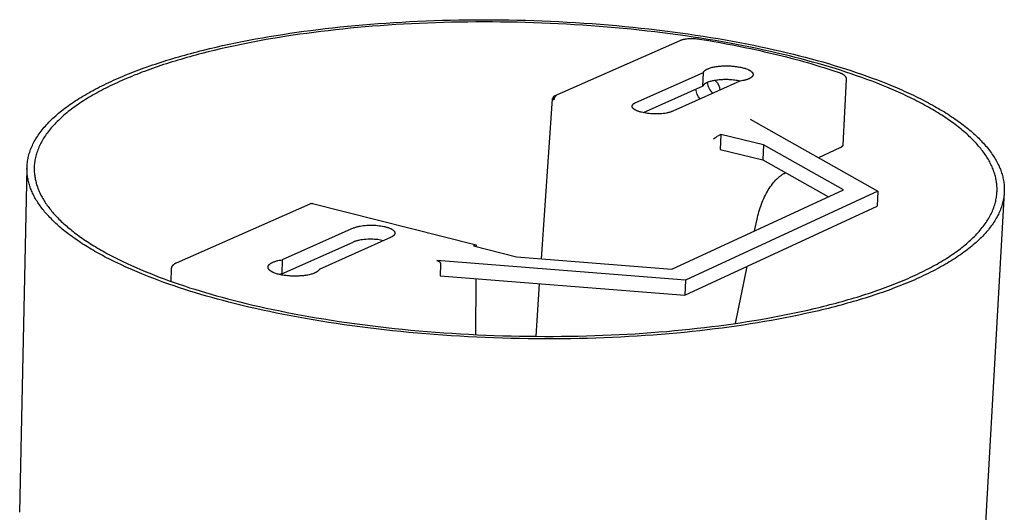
# Model space of a CAD drawing. Extents: x 1372 to 3774, y 1584 to 3487.
# Tile 28 of 28: x 3307 to 3446, y 3376 to 3445. Entities that reach past the tile are written whole.
import ezdxf

# ---------------------------------------------------------------- set-up
doc = ezdxf.new("R2010")
doc.units = 0
doc.layers.add('MAKE2D$VISIBLE$CURVAS', color=7, linetype='CONTINUOUS')

msp = doc.modelspace()

# ---------------------------------------------------------------- linework, layer by layer
at = {"layer": 'MAKE2D$VISIBLE$CURVAS', "color": 8}
for p, q in [((3382.22, 3434.56), (3399.97, 3442.39)), ((3393.74, 3433.64), (3403.28, 3437.88)), ((3403.19, 3435.94), (3403.28, 3437.88)), ((3410.3, 3437.51), (3410.3, 3437.51)), ((3408.45, 3436.64), (3398.93, 3432.38)), ((3423.48, 3436.85), (3423.01, 3427.63)), ((3403.19, 3435.94), (3394.76, 3432.18)), ((3380.36, 3411.54), (3381.91, 3434.12)), ((3381.92, 3434.09), (3381.91, 3434.12)), ((3382, 3434.19), (3381.99, 3434.03)), ((3382, 3434.19), (3382.2, 3434.28)), ((3409.87, 3431.26), (3427.96, 3421.09)), ((3405.74, 3429.11), (3405.45, 3428.98)), ((3405.74, 3429.11), (3405.64, 3427)), ((3411.77, 3427.64), (3405.74, 3429.11)), ((3405.45, 3428.98), (3405.44, 3428.97)), ((3405.64, 3427), (3411.66, 3425.52)), ((3411.77, 3427.64), (3411.66, 3425.52)), ((3423.08, 3421.26), (3411.77, 3427.64)), ((3422.58, 3427.2), (3419.55, 3425.82)), ((3411.66, 3425.52), (3420.95, 3420.28)), ((3414.9, 3423.7), (3414.87, 3423.68)), ((3398.79, 3410.09), (3423.08, 3421.26)), ((3427.96, 3421.09), (3400.74, 3408.53)), ((3427.96, 3421.09), (3427.85, 3418.96)), ((3328.74, 3410.98), (3347.63, 3419.31)), ((3347.96, 3419.34), (3371.13, 3413.51)), ((3400.64, 3406.38), (3427.85, 3418.96)), ((3410.52, 3415.48), (3410.86, 3417.12)), ((3353.81, 3415.9), (3343.7, 3411.4)), ((3343.64, 3409.4), (3353.75, 3413.91)), ((3348.95, 3410.07), (3359.05, 3414.58)), ((3371.04, 3413.48), (3370.74, 3413.35)), ((3370.74, 3413.35), (3376.83, 3411.82)), ((3371.05, 3413.49), (3371.04, 3413.48)), ((3371.05, 3413.49), (3371.13, 3413.51)), ((3371.13, 3413.51), (3371.13, 3413.5)), ((3371.13, 3413.5), (3371.13, 3413.25)), ((3343.7, 3411.4), (3343.64, 3409.4)), ((3400.74, 3408.53), (3365.55, 3411.31)), ((3376.83, 3411.82), (3398.79, 3410.09)), ((3327.98, 3408.35), (3328.03, 3410.11)), ((3366.1, 3410.76), (3366.04, 3409.11)), ((3407.81, 3402.41), (3409.48, 3410.46)), ((3343.64, 3409.4), (3343.26, 3409.34)), ((3366.04, 3409.11), (3400.64, 3406.38)), ((3371.09, 3408.71), (3371.03, 3400.83)), ((3400.74, 3408.53), (3400.64, 3406.38)), ((3379.6, 3400.59), (3380.11, 3408))]:
    msp.add_line(p, q, dxfattribs=at)
at = {"layer": 'MAKE2D$VISIBLE$CURVAS', "color": 250}
for p, q in [((3306.56, 3375.73), (3307.6, 3424.4)), ((3445.83, 3420.89), (3443.05, 3372.04))]:
    msp.add_line(p, q, dxfattribs=at)
for points in [[(3307.6, 3424.4), (3307.6, 3424.58), (3307.61, 3424.76), (3307.63, 3424.95), (3307.65, 3425.13), (3307.67, 3425.32), (3307.7, 3425.5), (3307.74, 3425.69), (3307.78, 3425.87), (3307.82, 3426.06), (3307.87, 3426.24), (3307.92, 3426.43), (3307.98, 3426.61), (3308.05, 3426.8), (3308.11, 3426.98), (3308.19, 3427.17), (3308.27, 3427.35), (3308.35, 3427.54), (3308.44, 3427.73), (3308.53, 3427.91), (3308.63, 3428.1), (3308.73, 3428.28), (3308.84, 3428.47), (3308.95, 3428.65), (3309.07, 3428.84), (3309.19, 3429.02), (3309.32, 3429.2), (3309.46, 3429.39), (3309.59, 3429.57), (3309.74, 3429.75), (3309.89, 3429.94), (3310.04, 3430.12), (3310.2, 3430.3), (3310.36, 3430.48), (3310.53, 3430.67), (3310.7, 3430.85), (3310.88, 3431.03), (3311.07, 3431.21), (3311.25, 3431.39), (3311.45, 3431.57), (3311.65, 3431.75), (3311.85, 3431.92), (3312.06, 3432.1), (3312.27, 3432.28), (3312.49, 3432.45), (3312.71, 3432.63), (3312.94, 3432.81), (3313.18, 3432.98), (3313.41, 3433.15), (3313.66, 3433.33), (3313.9, 3433.5), (3314.16, 3433.67), (3314.41, 3433.84), (3314.68, 3434.01), (3314.94, 3434.18), (3315.22, 3434.35), (3315.49, 3434.52), (3315.77, 3434.68), (3316.06, 3434.85), (3316.35, 3435.01), (3316.64, 3435.18), (3316.94, 3435.34), (3317.25, 3435.5), (3317.55, 3435.66), (3317.87, 3435.82), (3318.18, 3435.98), (3318.5, 3436.14), (3318.83, 3436.3), (3319.16, 3436.45), (3319.49, 3436.61), (3319.83, 3436.76), (3320.17, 3436.91), (3320.52, 3437.07), (3320.87, 3437.22), (3321.22, 3437.36), (3321.58, 3437.51), (3321.94, 3437.66), (3322.31, 3437.81), (3322.68, 3437.95), (3323.05, 3438.09), (3323.43, 3438.23), (3323.81, 3438.37), (3324.19, 3438.51), (3324.58, 3438.65), (3324.97, 3438.79), (3325.37, 3438.92), (3325.77, 3439.06), (3326.17, 3439.19), (3326.57, 3439.32), (3326.98, 3439.45), (3327.39, 3439.58), (3327.8, 3439.71), (3328.22, 3439.83), (3328.64, 3439.96), (3329.07, 3440.08), (3329.49, 3440.2), (3329.92, 3440.32), (3330.35, 3440.44), (3330.79, 3440.56), (3331.22, 3440.68), (3331.66, 3440.79), (3332.1, 3440.9), (3332.55, 3441.02), (3333.44, 3441.24), (3334.35, 3441.45), (3335.26, 3441.66), (3336.19, 3441.86), (3337.11, 3442.05), (3338.05, 3442.24), (3338.99, 3442.43), (3339.94, 3442.6), (3340.9, 3442.77), (3341.86, 3442.94), (3342.82, 3443.1), (3343.79, 3443.25), (3344.77, 3443.4), (3345.75, 3443.54), (3346.74, 3443.68), (3347.75, 3443.81), (3348.76, 3443.94), (3349.79, 3444.06), (3350.83, 3444.18), (3351.88, 3444.3), (3352.94, 3444.4), (3354.01, 3444.5), (3355.09, 3444.6), (3356.18, 3444.69), (3357.28, 3444.77), (3358.39, 3444.85), (3359.5, 3444.93), (3360.63, 3444.99), (3361.76, 3445.05), (3362.9, 3445.11), (3364.04, 3445.16), (3365.19, 3445.2), (3366.34, 3445.23), (3367.51, 3445.26), (3368.67, 3445.29), (3369.84, 3445.3), (3371.01, 3445.31), (3372.19, 3445.32), (3373.37, 3445.31), (3374.55, 3445.3), (3375.73, 3445.29), (3376.91, 3445.26), (3378.1, 3445.24), (3379.28, 3445.2), (3380.46, 3445.16), (3381.64, 3445.11), (3382.83, 3445.05), (3384, 3444.99), (3385.18, 3444.92), (3386.35, 3444.84), (3387.52, 3444.76), (3388.69, 3444.67), (3389.85, 3444.58), (3391, 3444.48), (3392.15, 3444.37), (3393.3, 3444.26), (3394.43, 3444.14), (3395.56, 3444.02), (3396.69, 3443.89), (3397.8, 3443.75), (3398.91, 3443.61), (3400.01, 3443.46), (3401.1, 3443.31), (3402.17, 3443.15), (3403.24, 3442.98), (3404.3, 3442.81), (3405.35, 3442.64), (3406.39, 3442.46), (3407.41, 3442.28), (3408.43, 3442.09), (3409.43, 3441.89), (3410.42, 3441.7), (3411.39, 3441.5), (3412.36, 3441.29), (3413.31, 3441.08), (3414.25, 3440.87), (3415.17, 3440.65)], [(3414.61, 3440.4), (3413.7, 3440.61), (3412.78, 3440.82), (3411.84, 3441.03), (3410.89, 3441.23), (3409.93, 3441.43), (3408.95, 3441.63), (3407.97, 3441.82), (3406.97, 3442), (3405.96, 3442.19), (3404.94, 3442.36), (3403.9, 3442.53), (3402.86, 3442.7), (3401.81, 3442.86), (3400.74, 3443.02), (3399.67, 3443.17), (3398.59, 3443.31), (3397.5, 3443.46), (3396.4, 3443.59), (3395.3, 3443.72), (3394.18, 3443.84), (3393.06, 3443.96), (3391.93, 3444.07), (3390.8, 3444.18), (3389.66, 3444.28), (3388.52, 3444.37), (3387.37, 3444.46), (3386.22, 3444.54), (3385.06, 3444.61), (3383.91, 3444.68), (3382.74, 3444.74), (3381.58, 3444.79), (3380.42, 3444.84), (3379.25, 3444.89), (3378.08, 3444.92), (3376.92, 3444.95), (3375.75, 3444.97), (3374.59, 3444.99), (3373.42, 3445), (3372.26, 3445), (3371.1, 3445), (3369.95, 3444.99), (3368.8, 3444.97), (3367.65, 3444.95), (3366.5, 3444.92), (3365.37, 3444.89), (3364.23, 3444.84), (3363.11, 3444.8), (3361.98, 3444.74), (3360.87, 3444.68), (3359.76, 3444.62), (3358.66, 3444.55), (3357.57, 3444.47), (3356.49, 3444.39), (3355.42, 3444.3), (3354.35, 3444.2), (3353.3, 3444.1), (3352.25, 3444), (3351.22, 3443.89), (3350.19, 3443.77), (3349.18, 3443.65), (3348.18, 3443.52), (3347.19, 3443.39), (3346.21, 3443.26), (3345.24, 3443.12), (3344.28, 3442.97), (3343.33, 3442.82), (3342.38, 3442.66), (3341.43, 3442.5), (3340.49, 3442.33), (3339.55, 3442.15), (3338.62, 3441.97), (3337.7, 3441.79), (3336.79, 3441.59), (3335.88, 3441.4), (3334.98, 3441.19), (3334.08, 3440.98), (3333.2, 3440.77), (3332.33, 3440.54), (3331.9, 3440.43), (3331.47, 3440.32), (3331.04, 3440.2), (3330.61, 3440.08), (3330.19, 3439.97), (3329.77, 3439.85), (3329.35, 3439.72), (3328.94, 3439.6), (3328.53, 3439.48), (3328.12, 3439.35), (3327.71, 3439.23), (3327.31, 3439.1), (3326.91, 3438.97), (3326.52, 3438.84), (3326.13, 3438.7), (3325.74, 3438.57), (3325.35, 3438.44), (3324.97, 3438.3), (3324.59, 3438.16), (3324.22, 3438.02), (3323.84, 3437.89), (3323.48, 3437.74), (3323.11, 3437.6), (3322.75, 3437.46), (3322.4, 3437.31), (3322.04, 3437.17), (3321.69, 3437.02), (3321.35, 3436.87), (3321.01, 3436.72), (3320.67, 3436.57), (3320.34, 3436.42), (3320.01, 3436.27), (3319.68, 3436.12), (3319.36, 3435.96), (3319.05, 3435.81), (3318.74, 3435.65), (3318.43, 3435.49), (3318.12, 3435.33), (3317.82, 3435.17), (3317.53, 3435.01), (3317.24, 3434.85), (3316.95, 3434.69), (3316.67, 3434.53), (3316.4, 3434.36), (3316.12, 3434.2), (3315.86, 3434.03), (3315.59, 3433.86), (3315.34, 3433.7), (3315.08, 3433.53), (3314.83, 3433.36), (3314.59, 3433.19), (3314.35, 3433.02), (3314.12, 3432.85), (3313.89, 3432.68), (3313.66, 3432.5), (3313.44, 3432.33), (3313.22, 3432.16), (3313.01, 3431.98), (3312.81, 3431.81), (3312.61, 3431.63), (3312.41, 3431.46), (3312.22, 3431.28), (3312.04, 3431.1), (3311.85, 3430.93), (3311.68, 3430.75), (3311.51, 3430.57), (3311.34, 3430.39), (3311.18, 3430.21), (3311.02, 3430.03), (3310.87, 3429.85), (3310.73, 3429.67), (3310.59, 3429.49), (3310.45, 3429.31), (3310.32, 3429.13), (3310.19, 3428.95), (3310.07, 3428.77), (3309.95, 3428.58), (3309.84, 3428.4), (3309.74, 3428.22), (3309.63, 3428.04), (3309.54, 3427.86), (3309.45, 3427.67), (3309.36, 3427.49), (3309.28, 3427.31), (3309.2, 3427.13), (3309.13, 3426.94), (3309.06, 3426.76), (3309, 3426.58), (3308.94, 3426.39), (3308.89, 3426.21), (3308.84, 3426.03), (3308.8, 3425.85), (3308.76, 3425.67), (3308.72, 3425.48), (3308.69, 3425.3), (3308.67, 3425.12), (3308.65, 3424.94), (3308.63, 3424.76), (3308.62, 3424.58), (3308.62, 3424.39)], [(3444.8, 3420.94), (3444.81, 3421.1), (3444.81, 3421.27), (3444.81, 3421.44), (3444.81, 3421.61), (3444.8, 3421.78), (3444.79, 3421.95), (3444.77, 3422.12), (3444.75, 3422.29), (3444.72, 3422.46), (3444.7, 3422.63), (3444.66, 3422.8), (3444.63, 3422.97), (3444.59, 3423.15), (3444.54, 3423.32), (3444.49, 3423.49), (3444.44, 3423.66), (3444.38, 3423.83), (3444.32, 3424.01), (3444.26, 3424.18), (3444.19, 3424.35), (3444.11, 3424.53), (3444.03, 3424.7), (3443.95, 3424.87), (3443.86, 3425.04), (3443.77, 3425.22), (3443.68, 3425.39), (3443.58, 3425.56), (3443.48, 3425.74), (3443.37, 3425.91), (3443.26, 3426.08), (3443.14, 3426.26), (3443.02, 3426.43), (3442.9, 3426.6), (3442.77, 3426.78), (3442.63, 3426.95), (3442.5, 3427.12), (3442.35, 3427.29), (3442.21, 3427.47), (3442.06, 3427.64), (3441.91, 3427.81), (3441.75, 3427.98), (3441.58, 3428.15), (3441.42, 3428.32), (3441.25, 3428.5), (3441.07, 3428.67), (3440.89, 3428.84), (3440.71, 3429.01), (3440.52, 3429.18), (3440.33, 3429.35), (3440.13, 3429.51), (3439.93, 3429.68), (3439.73, 3429.85), (3439.52, 3430.02), (3439.31, 3430.19), (3439.1, 3430.35), (3438.88, 3430.52), (3438.65, 3430.68), (3438.42, 3430.85), (3438.19, 3431.01), (3437.96, 3431.18), (3437.72, 3431.34), (3437.47, 3431.51), (3437.23, 3431.67), (3436.98, 3431.83), (3436.72, 3431.99), (3436.46, 3432.15), (3436.2, 3432.31), (3435.94, 3432.47), (3435.67, 3432.63), (3435.39, 3432.79), (3435.12, 3432.95), (3434.84, 3433.1), (3434.55, 3433.26), (3434.27, 3433.41), (3433.97, 3433.57), (3433.68, 3433.72), (3433.38, 3433.88), (3433.08, 3434.03), (3432.78, 3434.18), (3432.47, 3434.33), (3432.16, 3434.48), (3431.84, 3434.63), (3431.53, 3434.78), (3431.21, 3434.92), (3430.88, 3435.07), (3430.56, 3435.22), (3430.23, 3435.36), (3429.89, 3435.5), (3429.22, 3435.79), (3428.53, 3436.07), (3427.84, 3436.35), (3427.13, 3436.62), (3426.41, 3436.89), (3425.68, 3437.15), (3424.94, 3437.41), (3424.2, 3437.67), (3423.44, 3437.92), (3422.67, 3438.17), (3421.9, 3438.41), (3421.12, 3438.65), (3420.33, 3438.89), (3419.53, 3439.12), (3418.72, 3439.34), (3417.91, 3439.56), (3417.1, 3439.78), (3416.27, 3439.99), (3415.45, 3440.2), (3414.61, 3440.4)], [(3415.17, 3440.65), (3416.02, 3440.44), (3416.86, 3440.23), (3417.69, 3440.02), (3418.52, 3439.8), (3419.35, 3439.57), (3420.16, 3439.35), (3420.97, 3439.11), (3421.78, 3438.87), (3422.57, 3438.63), (3423.36, 3438.38), (3424.13, 3438.13), (3424.9, 3437.88), (3425.66, 3437.62), (3426.41, 3437.35), (3427.15, 3437.08), (3427.88, 3436.81), (3428.6, 3436.53), (3429.31, 3436.25), (3430, 3435.97), (3430.35, 3435.82), (3430.69, 3435.68), (3431.03, 3435.53), (3431.36, 3435.39), (3431.69, 3435.24), (3432.02, 3435.09), (3432.35, 3434.94), (3432.67, 3434.79), (3432.99, 3434.64), (3433.31, 3434.49), (3433.62, 3434.34), (3433.93, 3434.18), (3434.23, 3434.03), (3434.53, 3433.87), (3434.83, 3433.72), (3435.13, 3433.56), (3435.42, 3433.4), (3435.71, 3433.24), (3435.99, 3433.08), (3436.27, 3432.92), (3436.55, 3432.76), (3436.83, 3432.6), (3437.1, 3432.44), (3437.36, 3432.28), (3437.62, 3432.11), (3437.88, 3431.95), (3438.14, 3431.79), (3438.39, 3431.62), (3438.64, 3431.45), (3438.88, 3431.29), (3439.12, 3431.12), (3439.35, 3430.95), (3439.58, 3430.79), (3439.81, 3430.62), (3440.04, 3430.45), (3440.25, 3430.28), (3440.47, 3430.11), (3440.68, 3429.94), (3440.89, 3429.77), (3441.09, 3429.6), (3441.29, 3429.43), (3441.48, 3429.25), (3441.67, 3429.08), (3441.86, 3428.91), (3442.04, 3428.74), (3442.22, 3428.56), (3442.39, 3428.39), (3442.56, 3428.22), (3442.73, 3428.04), (3442.89, 3427.87), (3443.05, 3427.69), (3443.2, 3427.52), (3443.35, 3427.34), (3443.49, 3427.17), (3443.63, 3426.99), (3443.76, 3426.82), (3443.9, 3426.64), (3444.02, 3426.47), (3444.14, 3426.29), (3444.26, 3426.11), (3444.38, 3425.94), (3444.48, 3425.76), (3444.59, 3425.59), (3444.69, 3425.41), (3444.79, 3425.24), (3444.88, 3425.06), (3444.97, 3424.88), (3445.05, 3424.71), (3445.13, 3424.53), (3445.21, 3424.36), (3445.28, 3424.18), (3445.34, 3424.01), (3445.41, 3423.83), (3445.46, 3423.65), (3445.52, 3423.48), (3445.57, 3423.3), (3445.61, 3423.13), (3445.65, 3422.96), (3445.69, 3422.78), (3445.72, 3422.61), (3445.75, 3422.43), (3445.78, 3422.26), (3445.8, 3422.09), (3445.81, 3421.92), (3445.83, 3421.74), (3445.83, 3421.57), (3445.84, 3421.4), (3445.84, 3421.23), (3445.84, 3421.06), (3445.83, 3420.89)], [(3336.16, 3405.42), (3335.35, 3405.63), (3334.55, 3405.84), (3333.76, 3406.06), (3332.97, 3406.28), (3332.19, 3406.51), (3331.42, 3406.74), (3330.65, 3406.98), (3329.9, 3407.22), (3329.15, 3407.46), (3328.41, 3407.71), (3327.68, 3407.96), (3326.96, 3408.21), (3326.25, 3408.47), (3325.55, 3408.74), (3324.86, 3409), (3324.18, 3409.27), (3323.51, 3409.54), (3322.85, 3409.82), (3322.2, 3410.1), (3321.57, 3410.38), (3320.94, 3410.67), (3320.33, 3410.96), (3320.03, 3411.1), (3319.74, 3411.25), (3319.44, 3411.39), (3319.15, 3411.54), (3318.86, 3411.69), (3318.58, 3411.84), (3318.3, 3411.99), (3318.02, 3412.14), (3317.74, 3412.29), (3317.47, 3412.44), (3317.2, 3412.59), (3316.94, 3412.75), (3316.68, 3412.9), (3316.42, 3413.05), (3316.17, 3413.21), (3315.92, 3413.36), (3315.67, 3413.52), (3315.42, 3413.67), (3315.18, 3413.83), (3314.95, 3413.99), (3314.71, 3414.15), (3314.48, 3414.3), (3314.26, 3414.46), (3314.04, 3414.62), (3313.82, 3414.78), (3313.6, 3414.94), (3313.39, 3415.1), (3313.18, 3415.26), (3312.98, 3415.42), (3312.78, 3415.58), (3312.58, 3415.74), (3312.39, 3415.9), (3312.2, 3416.07), (3312.02, 3416.23), (3311.84, 3416.39), (3311.66, 3416.55), (3311.49, 3416.72), (3311.32, 3416.88), (3311.15, 3417.04), (3310.99, 3417.21), (3310.83, 3417.37), (3310.67, 3417.54), (3310.52, 3417.7), (3310.38, 3417.86), (3310.23, 3418.03), (3310.09, 3418.19), (3309.96, 3418.36), (3309.83, 3418.52), (3309.7, 3418.69), (3309.58, 3418.85), (3309.46, 3419.02), (3309.34, 3419.18), (3309.23, 3419.35), (3309.12, 3419.51), (3309.01, 3419.68), (3308.91, 3419.84), (3308.81, 3420.01), (3308.72, 3420.17), (3308.63, 3420.34), (3308.55, 3420.5), (3308.46, 3420.67), (3308.39, 3420.83), (3308.31, 3420.99), (3308.24, 3421.16), (3308.17, 3421.32), (3308.11, 3421.49), (3308.05, 3421.65), (3307.99, 3421.81), (3307.94, 3421.98), (3307.89, 3422.14), (3307.85, 3422.3), (3307.81, 3422.47), (3307.77, 3422.63), (3307.74, 3422.79), (3307.71, 3422.95), (3307.68, 3423.12), (3307.66, 3423.28), (3307.64, 3423.44), (3307.62, 3423.6), (3307.61, 3423.76), (3307.6, 3423.92), (3307.6, 3424.08), (3307.59, 3424.24), (3307.6, 3424.4)], [(3308.62, 3424.39), (3308.62, 3424.24), (3308.62, 3424.08), (3308.62, 3423.92), (3308.63, 3423.77), (3308.64, 3423.61), (3308.66, 3423.45), (3308.68, 3423.29), (3308.7, 3423.13), (3308.73, 3422.97), (3308.76, 3422.81), (3308.79, 3422.65), (3308.83, 3422.49), (3308.87, 3422.33), (3308.91, 3422.17), (3308.96, 3422.01), (3309.01, 3421.85), (3309.06, 3421.69), (3309.12, 3421.53), (3309.19, 3421.36), (3309.25, 3421.2), (3309.32, 3421.04), (3309.39, 3420.88), (3309.47, 3420.72), (3309.55, 3420.55), (3309.64, 3420.39), (3309.73, 3420.23), (3309.82, 3420.07), (3309.91, 3419.9), (3310.01, 3419.74), (3310.12, 3419.58), (3310.22, 3419.42), (3310.33, 3419.25), (3310.45, 3419.09), (3310.57, 3418.93), (3310.69, 3418.77), (3310.82, 3418.6), (3310.95, 3418.44), (3311.08, 3418.28), (3311.22, 3418.12), (3311.36, 3417.95), (3311.5, 3417.79), (3311.65, 3417.63), (3311.8, 3417.47), (3311.96, 3417.31), (3312.12, 3417.15), (3312.28, 3416.99), (3312.45, 3416.82), (3312.62, 3416.66), (3312.8, 3416.5), (3312.98, 3416.34), (3313.16, 3416.18), (3313.34, 3416.02), (3313.53, 3415.86), (3313.73, 3415.71), (3313.92, 3415.55), (3314.13, 3415.39), (3314.33, 3415.23), (3314.54, 3415.07), (3314.75, 3414.92), (3314.97, 3414.76), (3315.18, 3414.6), (3315.41, 3414.45), (3315.63, 3414.29), (3315.86, 3414.14), (3316.1, 3413.98), (3316.33, 3413.83), (3316.57, 3413.67), (3316.82, 3413.52), (3317.06, 3413.37), (3317.32, 3413.21), (3317.57, 3413.06), (3317.83, 3412.91), (3318.09, 3412.76), (3318.35, 3412.61), (3318.62, 3412.46), (3318.89, 3412.31), (3319.16, 3412.17), (3319.44, 3412.02), (3319.72, 3411.87), (3320.01, 3411.73), (3320.29, 3411.58), (3320.58, 3411.44), (3321.17, 3411.15), (3321.78, 3410.86), (3322.39, 3410.58), (3323.02, 3410.3), (3323.65, 3410.03), (3324.3, 3409.76), (3324.96, 3409.49), (3325.63, 3409.22), (3326.31, 3408.96), (3327, 3408.7), (3327.7, 3408.45), (3328.41, 3408.19), (3329.13, 3407.95), (3329.86, 3407.7), (3330.6, 3407.46), (3331.35, 3407.23), (3332.1, 3407), (3332.86, 3406.77), (3333.63, 3406.54), (3334.41, 3406.32), (3335.19, 3406.11), (3335.98, 3405.9), (3336.77, 3405.69)], [(3445.83, 3420.89), (3445.82, 3420.71), (3445.8, 3420.53), (3445.78, 3420.35), (3445.75, 3420.17), (3445.72, 3419.99), (3445.69, 3419.81), (3445.65, 3419.63), (3445.6, 3419.45), (3445.55, 3419.27), (3445.5, 3419.09), (3445.44, 3418.9), (3445.38, 3418.72), (3445.31, 3418.54), (3445.24, 3418.36), (3445.16, 3418.18), (3445.08, 3418), (3445, 3417.82), (3444.9, 3417.63), (3444.81, 3417.45), (3444.71, 3417.27), (3444.6, 3417.09), (3444.49, 3416.91), (3444.38, 3416.73), (3444.26, 3416.55), (3444.13, 3416.36), (3444, 3416.18), (3443.86, 3416), (3443.72, 3415.82), (3443.58, 3415.64), (3443.43, 3415.46), (3443.27, 3415.28), (3443.11, 3415.1), (3442.95, 3414.92), (3442.78, 3414.74), (3442.6, 3414.57), (3442.42, 3414.39), (3442.24, 3414.21), (3442.05, 3414.03), (3441.85, 3413.86), (3441.65, 3413.68), (3441.45, 3413.5), (3441.24, 3413.33), (3441.02, 3413.15), (3440.8, 3412.98), (3440.58, 3412.8), (3440.35, 3412.63), (3440.11, 3412.46), (3439.88, 3412.29), (3439.63, 3412.11), (3439.38, 3411.94), (3439.13, 3411.77), (3438.87, 3411.6), (3438.61, 3411.44), (3438.34, 3411.27), (3438.06, 3411.1), (3437.79, 3410.93), (3437.5, 3410.77), (3437.22, 3410.6), (3436.92, 3410.44), (3436.63, 3410.28), (3436.33, 3410.11), (3436.02, 3409.95), (3435.71, 3409.79), (3435.4, 3409.63), (3435.08, 3409.47), (3434.75, 3409.32), (3434.43, 3409.16), (3434.09, 3409), (3433.76, 3408.85), (3433.41, 3408.7), (3433.07, 3408.54), (3432.72, 3408.39), (3432.37, 3408.24), (3432.01, 3408.09), (3431.65, 3407.95), (3431.28, 3407.8), (3430.91, 3407.65), (3430.53, 3407.51), (3430.16, 3407.37), (3429.77, 3407.22), (3429.39, 3407.08), (3429, 3406.94), (3428.61, 3406.8), (3428.21, 3406.67), (3427.81, 3406.53), (3427.4, 3406.4), (3427, 3406.26), (3426.59, 3406.13), (3426.17, 3406), (3425.75, 3405.87), (3425.33, 3405.74), (3424.91, 3405.62), (3424.48, 3405.49), (3424.05, 3405.37), (3423.61, 3405.25), (3423.18, 3405.13), (3422.74, 3405.01), (3422.29, 3404.89), (3421.85, 3404.77), (3421.4, 3404.66), (3420.95, 3404.54), (3420.49, 3404.43), (3420.04, 3404.32), (3419.58, 3404.21), (3418.65, 3404), (3417.72, 3403.79), (3416.77, 3403.58), (3415.82, 3403.39), (3414.86, 3403.2), (3413.89, 3403.01), (3412.91, 3402.84), (3411.93, 3402.66), (3410.94, 3402.5), (3409.95, 3402.34), (3408.95, 3402.18), (3407.94, 3402.04), (3406.93, 3401.89), (3405.91, 3401.76), (3404.87, 3401.63), (3403.82, 3401.5), (3402.76, 3401.38), (3401.69, 3401.26), (3400.6, 3401.15), (3399.51, 3401.05), (3398.41, 3400.95), (3397.29, 3400.86), (3396.17, 3400.77), (3395.04, 3400.69), (3393.89, 3400.61), (3392.74, 3400.55), (3391.59, 3400.48), (3390.42, 3400.43), (3389.25, 3400.38), (3388.07, 3400.34), (3386.89, 3400.3), (3385.7, 3400.27), (3384.51, 3400.25), (3383.31, 3400.24), (3382.11, 3400.23), (3380.9, 3400.23), (3379.69, 3400.23), (3378.48, 3400.24), (3377.27, 3400.26), (3376.06, 3400.29), (3374.85, 3400.32), (3373.63, 3400.36), (3372.42, 3400.41), (3371.21, 3400.46), (3370, 3400.52), (3368.8, 3400.59), (3367.59, 3400.67), (3366.39, 3400.75), (3365.19, 3400.83), (3364, 3400.93), (3362.82, 3401.03), (3361.63, 3401.14), (3360.46, 3401.25), (3359.29, 3401.37), (3358.13, 3401.5), (3356.98, 3401.63), (3355.83, 3401.77), (3354.69, 3401.91), (3353.57, 3402.07), (3352.45, 3402.22), (3351.34, 3402.38), (3350.24, 3402.55), (3349.15, 3402.73), (3348.08, 3402.91), (3347.01, 3403.09), (3345.96, 3403.28), (3344.92, 3403.47), (3343.89, 3403.67), (3342.88, 3403.87), (3341.88, 3404.08), (3340.89, 3404.29), (3339.92, 3404.51), (3338.96, 3404.73), (3338.01, 3404.96), (3337.08, 3405.18), (3336.16, 3405.42)], [(3336.77, 3405.69), (3337.68, 3405.46), (3338.6, 3405.24), (3339.53, 3405.01), (3340.47, 3404.8), (3341.43, 3404.58), (3342.41, 3404.38), (3343.39, 3404.17), (3344.39, 3403.97), (3345.4, 3403.77), (3346.43, 3403.58), (3347.47, 3403.4), (3348.51, 3403.22), (3349.57, 3403.04), (3350.65, 3402.87), (3351.73, 3402.7), (3352.82, 3402.54), (3353.92, 3402.39), (3355.03, 3402.24), (3356.15, 3402.1), (3357.28, 3401.96), (3358.42, 3401.83), (3359.56, 3401.71), (3360.71, 3401.59), (3361.87, 3401.48), (3363.03, 3401.37), (3364.2, 3401.27), (3365.38, 3401.18), (3366.55, 3401.09), (3367.74, 3401.01), (3368.92, 3400.94), (3370.11, 3400.87), (3371.3, 3400.81), (3372.5, 3400.76), (3373.69, 3400.71), (3374.88, 3400.67), (3376.08, 3400.64), (3377.27, 3400.62), (3378.47, 3400.6), (3379.66, 3400.59), (3380.85, 3400.58), (3382.03, 3400.58), (3383.22, 3400.59), (3384.4, 3400.61), (3385.57, 3400.63), (3386.75, 3400.66), (3387.91, 3400.69), (3389.07, 3400.73), (3390.23, 3400.78), (3391.37, 3400.84), (3392.51, 3400.9), (3393.64, 3400.96), (3394.77, 3401.04), (3395.88, 3401.12), (3396.99, 3401.2), (3398.09, 3401.29), (3399.18, 3401.39), (3400.25, 3401.49), (3401.32, 3401.6), (3402.38, 3401.72), (3403.42, 3401.84), (3404.46, 3401.96), (3405.48, 3402.09), (3406.49, 3402.23), (3407.48, 3402.37), (3408.47, 3402.51), (3409.46, 3402.66), (3410.44, 3402.82), (3411.41, 3402.98), (3412.38, 3403.15), (3413.34, 3403.33), (3414.29, 3403.51), (3415.24, 3403.7), (3416.18, 3403.89), (3417.11, 3404.09), (3418.03, 3404.29), (3418.94, 3404.51), (3419.84, 3404.72), (3420.29, 3404.83), (3420.74, 3404.95), (3421.18, 3405.06), (3421.62, 3405.17), (3422.05, 3405.29), (3422.49, 3405.41), (3422.92, 3405.53), (3423.34, 3405.65), (3423.77, 3405.77), (3424.19, 3405.89), (3424.61, 3406.02), (3425.02, 3406.14), (3425.44, 3406.27), (3425.84, 3406.4), (3426.25, 3406.53), (3426.65, 3406.66), (3427.05, 3406.79), (3427.44, 3406.93), (3427.83, 3407.06), (3428.22, 3407.2), (3428.61, 3407.34), (3428.99, 3407.47), (3429.36, 3407.61), (3429.73, 3407.76), (3430.1, 3407.9), (3430.47, 3408.04), (3430.83, 3408.19), (3431.19, 3408.33), (3431.54, 3408.48), (3431.89, 3408.63), (3432.23, 3408.78), (3432.57, 3408.93), (3432.91, 3409.08), (3433.24, 3409.23), (3433.57, 3409.38), (3433.89, 3409.54), (3434.21, 3409.69), (3434.52, 3409.85), (3434.83, 3410.01), (3435.14, 3410.16), (3435.44, 3410.32), (3435.74, 3410.48), (3436.03, 3410.64), (3436.32, 3410.8), (3436.6, 3410.97), (3436.88, 3411.13), (3437.15, 3411.29), (3437.42, 3411.46), (3437.69, 3411.62), (3437.95, 3411.79), (3438.2, 3411.96), (3438.45, 3412.13), (3438.7, 3412.29), (3438.94, 3412.46), (3439.17, 3412.63), (3439.4, 3412.8), (3439.63, 3412.97), (3439.85, 3413.14), (3440.07, 3413.32), (3440.28, 3413.49), (3440.49, 3413.66), (3440.69, 3413.84), (3440.88, 3414.01), (3441.08, 3414.18), (3441.26, 3414.36), (3441.45, 3414.53), (3441.62, 3414.71), (3441.8, 3414.88), (3441.96, 3415.06), (3442.13, 3415.24), (3442.28, 3415.41), (3442.44, 3415.59), (3442.58, 3415.77), (3442.73, 3415.95), (3442.87, 3416.12), (3443, 3416.3), (3443.13, 3416.48), (3443.25, 3416.66), (3443.37, 3416.84), (3443.48, 3417.02), (3443.59, 3417.19), (3443.7, 3417.37), (3443.8, 3417.55), (3443.89, 3417.73), (3443.98, 3417.91), (3444.07, 3418.09), (3444.15, 3418.27), (3444.22, 3418.45), (3444.29, 3418.63), (3444.36, 3418.8), (3444.42, 3418.98), (3444.48, 3419.16), (3444.53, 3419.34), (3444.58, 3419.52), (3444.62, 3419.7), (3444.66, 3419.87), (3444.69, 3420.05), (3444.72, 3420.23), (3444.75, 3420.41), (3444.77, 3420.58), (3444.79, 3420.76), (3444.8, 3420.94)]]:
    msp.add_lwpolyline(points, dxfattribs=at)
at = {"layer": 'MAKE2D$VISIBLE$CURVAS', "color": 8}
for points in [[(3399.97, 3442.39), (3400.04, 3442.41), (3400.1, 3442.44), (3400.17, 3442.47), (3400.24, 3442.49), (3400.32, 3442.51), (3400.39, 3442.53), (3400.47, 3442.55), (3400.55, 3442.57), (3400.63, 3442.58), (3400.71, 3442.59), (3400.79, 3442.61), (3400.88, 3442.62), (3401.06, 3442.64), (3401.25, 3442.65), (3401.43, 3442.66), (3401.61, 3442.67), (3401.8, 3442.67), (3401.98, 3442.66), (3402.17, 3442.65), (3402.35, 3442.63), (3402.53, 3442.61), (3402.7, 3442.59)], [(3402.7, 3442.59), (3403.38, 3442.48), (3404.06, 3442.36), (3404.74, 3442.25), (3405.41, 3442.13), (3406.07, 3442.01), (3406.74, 3441.88), (3407.4, 3441.76), (3408.06, 3441.63), (3408.71, 3441.5), (3409.36, 3441.36), (3410, 3441.23), (3410.64, 3441.09), (3411.28, 3440.95), (3411.92, 3440.8), (3412.54, 3440.66), (3413.17, 3440.51), (3413.79, 3440.36), (3414.41, 3440.21), (3415.02, 3440.05), (3415.62, 3439.9), (3416.23, 3439.74), (3416.83, 3439.58), (3417.42, 3439.41), (3418.01, 3439.25), (3418.59, 3439.08), (3419.17, 3438.91), (3419.74, 3438.73), (3420.31, 3438.56), (3420.88, 3438.38), (3421.44, 3438.2), (3421.99, 3438.02), (3422.54, 3437.84)], [(3403.28, 3437.88), (3403.29, 3437.9), (3403.29, 3437.91), (3403.3, 3437.92), (3403.3, 3437.93), (3403.31, 3437.94), (3403.32, 3437.96), (3403.32, 3437.97), (3403.33, 3437.98), (3403.34, 3437.99), (3403.35, 3438), (3403.36, 3438.02), (3403.37, 3438.03), (3403.38, 3438.04), (3403.39, 3438.05), (3403.4, 3438.06), (3403.41, 3438.08), (3403.42, 3438.09), (3403.43, 3438.1), (3403.45, 3438.11), (3403.46, 3438.12), (3403.47, 3438.14), (3403.49, 3438.15), (3403.52, 3438.17), (3403.55, 3438.2), (3403.59, 3438.22), (3403.62, 3438.24), (3403.66, 3438.27), (3403.7, 3438.29), (3403.74, 3438.31), (3403.79, 3438.33), (3403.83, 3438.35), (3403.88, 3438.38), (3403.93, 3438.4), (3403.98, 3438.42), (3404.03, 3438.44), (3404.15, 3438.48), (3404.27, 3438.52), (3404.39, 3438.55), (3404.53, 3438.59), (3404.66, 3438.62), (3404.81, 3438.65), (3404.95, 3438.67), (3405.1, 3438.7), (3405.26, 3438.72), (3405.42, 3438.74), (3405.58, 3438.75), (3405.74, 3438.77), (3405.9, 3438.78), (3406.06, 3438.79), (3406.22, 3438.79), (3406.38, 3438.79), (3406.54, 3438.79), (3406.7, 3438.79), (3406.86, 3438.79), (3407.01, 3438.78), (3407.16, 3438.78), (3407.32, 3438.76), (3407.47, 3438.75), (3407.63, 3438.74), (3407.79, 3438.72), (3407.94, 3438.7), (3408.1, 3438.68), (3408.25, 3438.65), (3408.41, 3438.62), (3408.56, 3438.59), (3408.7, 3438.56), (3408.85, 3438.53), (3408.99, 3438.49), (3409.12, 3438.45), (3409.25, 3438.41), (3409.37, 3438.37), (3409.49, 3438.32), (3409.6, 3438.27), (3409.65, 3438.25), (3409.7, 3438.23), (3409.75, 3438.2), (3409.79, 3438.18), (3409.84, 3438.15), (3409.88, 3438.13), (3409.92, 3438.1), (3409.96, 3438.08), (3410, 3438.05), (3410.03, 3438.02), (3410.06, 3438), (3410.09, 3437.97), (3410.11, 3437.96), (3410.12, 3437.95), (3410.13, 3437.93), (3410.15, 3437.92), (3410.16, 3437.91), (3410.17, 3437.89), (3410.18, 3437.88), (3410.19, 3437.87), (3410.2, 3437.85), (3410.21, 3437.84), (3410.22, 3437.83), (3410.23, 3437.82), (3410.24, 3437.8), (3410.25, 3437.79), (3410.25, 3437.78), (3410.26, 3437.76), (3410.27, 3437.75), (3410.27, 3437.74), (3410.28, 3437.73), (3410.28, 3437.71), (3410.29, 3437.7), (3410.29, 3437.69), (3410.29, 3437.67), (3410.3, 3437.66), (3410.3, 3437.65), (3410.3, 3437.64), (3410.3, 3437.62), (3410.31, 3437.61), (3410.31, 3437.6), (3410.31, 3437.59), (3410.31, 3437.58), (3410.31, 3437.56)], [(3410.31, 3437.56), (3410.31, 3437.55), (3410.31, 3437.55), (3410.3, 3437.54), (3410.3, 3437.53), (3410.3, 3437.52), (3410.3, 3437.51), (3410.3, 3437.5), (3410.3, 3437.49), (3410.29, 3437.48), (3410.29, 3437.47), (3410.29, 3437.47), (3410.28, 3437.46), (3410.28, 3437.45), (3410.28, 3437.44), (3410.27, 3437.43), (3410.27, 3437.42), (3410.27, 3437.41), (3410.26, 3437.4), (3410.26, 3437.39), (3410.25, 3437.39), (3410.25, 3437.38), (3410.24, 3437.37), (3410.24, 3437.36), (3410.23, 3437.35), (3410.22, 3437.34), (3410.22, 3437.33), (3410.21, 3437.32), (3410.2, 3437.31), (3410.19, 3437.3), (3410.17, 3437.28), (3410.16, 3437.26), (3410.14, 3437.24), (3410.12, 3437.23), (3410.1, 3437.21), (3410.08, 3437.19), (3410.06, 3437.17), (3410.04, 3437.16), (3410.01, 3437.14), (3409.99, 3437.12), (3409.96, 3437.11), (3409.94, 3437.09), (3409.91, 3437.07), (3409.88, 3437.06), (3409.85, 3437.04), (3409.79, 3437.01), (3409.73, 3436.98), (3409.66, 3436.95), (3409.59, 3436.92), (3409.52, 3436.89), (3409.44, 3436.87), (3409.36, 3436.84), (3409.28, 3436.81), (3409.2, 3436.79), (3409.11, 3436.77), (3409.02, 3436.75), (3408.84, 3436.71), (3408.65, 3436.67), (3408.45, 3436.64)], [(3422.54, 3437.84), (3422.59, 3437.82), (3422.64, 3437.8), (3422.69, 3437.78), (3422.74, 3437.76), (3422.79, 3437.74), (3422.83, 3437.72), (3422.88, 3437.7), (3422.92, 3437.67), (3422.96, 3437.65), (3423.01, 3437.62), (3423.05, 3437.6), (3423.08, 3437.57), (3423.1, 3437.56), (3423.12, 3437.54), (3423.14, 3437.53), (3423.16, 3437.51), (3423.18, 3437.5), (3423.19, 3437.48), (3423.21, 3437.47), (3423.23, 3437.45), (3423.25, 3437.43), (3423.26, 3437.41), (3423.28, 3437.4), (3423.3, 3437.38), (3423.31, 3437.36), (3423.33, 3437.34), (3423.34, 3437.32), (3423.36, 3437.29), (3423.37, 3437.27), (3423.38, 3437.25), (3423.39, 3437.23), (3423.41, 3437.2), (3423.42, 3437.18), (3423.43, 3437.15), (3423.43, 3437.14), (3423.44, 3437.13), (3423.44, 3437.12), (3423.44, 3437.1), (3423.45, 3437.09), (3423.45, 3437.07), (3423.46, 3437.06), (3423.46, 3437.04), (3423.46, 3437.03), (3423.47, 3437.01), (3423.47, 3436.99), (3423.47, 3436.98), (3423.47, 3436.96), (3423.48, 3436.95), (3423.48, 3436.93), (3423.48, 3436.91), (3423.48, 3436.9), (3423.48, 3436.88), (3423.48, 3436.87), (3423.48, 3436.85)], [(3408.5, 3436.64), (3408.31, 3436.68), (3408.11, 3436.72), (3407.91, 3436.75), (3407.71, 3436.77), (3407.51, 3436.8), (3407.31, 3436.82), (3407.11, 3436.83), (3406.92, 3436.84), (3406.77, 3436.85), (3406.61, 3436.85), (3406.45, 3436.85), (3406.29, 3436.85), (3406.13, 3436.85), (3405.97, 3436.84), (3405.81, 3436.83), (3405.65, 3436.82), (3405.49, 3436.81), (3405.33, 3436.79), (3405.17, 3436.78), (3405.02, 3436.75), (3404.86, 3436.73), (3404.72, 3436.7), (3404.57, 3436.67), (3404.44, 3436.64), (3404.3, 3436.61), (3404.18, 3436.57), (3404.06, 3436.54), (3403.95, 3436.5), (3403.89, 3436.48), (3403.84, 3436.45), (3403.79, 3436.43), (3403.74, 3436.41), (3403.7, 3436.39), (3403.65, 3436.37), (3403.61, 3436.34), (3403.57, 3436.32), (3403.53, 3436.3), (3403.5, 3436.28), (3403.46, 3436.25), (3403.43, 3436.23), (3403.4, 3436.2), (3403.39, 3436.19), (3403.37, 3436.18), (3403.36, 3436.17), (3403.35, 3436.16), (3403.33, 3436.14), (3403.32, 3436.13), (3403.31, 3436.12), (3403.3, 3436.11), (3403.29, 3436.1), (3403.28, 3436.08), (3403.27, 3436.07), (3403.26, 3436.06), (3403.25, 3436.05), (3403.24, 3436.04), (3403.24, 3436.02), (3403.23, 3436.01), (3403.22, 3436), (3403.22, 3435.99), (3403.21, 3435.98), (3403.2, 3435.96), (3403.2, 3435.95), (3403.19, 3435.94)], [(3382.43, 3434.58), (3382.43, 3434.57), (3382.42, 3434.57), (3382.42, 3434.57), (3382.41, 3434.57), (3382.41, 3434.56), (3382.41, 3434.56), (3382.4, 3434.56), (3382.4, 3434.56), (3382.39, 3434.55), (3382.39, 3434.55), (3382.38, 3434.54), (3382.37, 3434.54), (3382.36, 3434.53), (3382.35, 3434.52), (3382.34, 3434.51), (3382.34, 3434.5), (3382.33, 3434.5), (3382.32, 3434.49), (3382.31, 3434.48), (3382.3, 3434.47), (3382.3, 3434.46), (3382.29, 3434.45), (3382.28, 3434.44), (3382.27, 3434.42), (3382.26, 3434.41), (3382.26, 3434.4), (3382.25, 3434.39), (3382.24, 3434.38), (3382.23, 3434.35), (3382.22, 3434.34), (3382.21, 3434.31), (3382.2, 3434.29), (3382.19, 3434.26), (3382.18, 3434.23), (3382.17, 3434.2), (3382.16, 3434.17), (3382.15, 3434.14), (3382.15, 3434.11), (3382.14, 3434.08), (3382.14, 3434.05), (3382.13, 3434.02), (3382.13, 3433.99)], [(3393.19, 3433.1), (3393.19, 3433.11), (3393.2, 3433.12), (3393.2, 3433.13), (3393.2, 3433.14), (3393.2, 3433.15), (3393.2, 3433.16), (3393.2, 3433.17), (3393.21, 3433.17), (3393.21, 3433.18), (3393.21, 3433.19), (3393.21, 3433.2), (3393.22, 3433.21), (3393.22, 3433.22), (3393.23, 3433.23), (3393.23, 3433.24), (3393.23, 3433.25), (3393.24, 3433.26), (3393.24, 3433.26), (3393.25, 3433.27), (3393.25, 3433.28), (3393.26, 3433.29), (3393.27, 3433.3), (3393.27, 3433.31), (3393.28, 3433.32), (3393.29, 3433.33), (3393.29, 3433.34), (3393.3, 3433.35), (3393.31, 3433.35), (3393.32, 3433.36), (3393.32, 3433.37), (3393.34, 3433.39), (3393.36, 3433.41), (3393.38, 3433.42), (3393.4, 3433.44), (3393.42, 3433.46), (3393.44, 3433.47), (3393.46, 3433.49), (3393.49, 3433.51), (3393.51, 3433.52), (3393.54, 3433.54), (3393.57, 3433.55), (3393.59, 3433.57), (3393.62, 3433.59), (3393.68, 3433.61), (3393.74, 3433.64)], [(3398.93, 3432.38), (3398.86, 3432.36), (3398.78, 3432.33), (3398.71, 3432.3), (3398.63, 3432.27), (3398.54, 3432.25), (3398.45, 3432.22), (3398.36, 3432.2), (3398.26, 3432.17), (3398.16, 3432.15), (3398.05, 3432.13), (3397.83, 3432.09), (3397.6, 3432.06), (3397.36, 3432.04), (3397.11, 3432.02), (3396.86, 3432.01), (3396.6, 3432), (3396.35, 3432.01), (3396.1, 3432.01), (3395.85, 3432.03), (3395.61, 3432.05), (3395.39, 3432.08), (3395.16, 3432.11), (3394.94, 3432.14), (3394.72, 3432.19), (3394.51, 3432.24), (3394.41, 3432.26), (3394.31, 3432.29), (3394.22, 3432.32), (3394.12, 3432.35), (3394.03, 3432.38), (3393.95, 3432.42), (3393.87, 3432.45), (3393.79, 3432.48), (3393.71, 3432.52), (3393.68, 3432.54), (3393.64, 3432.56), (3393.61, 3432.58), (3393.58, 3432.59), (3393.55, 3432.61), (3393.52, 3432.63), (3393.49, 3432.65), (3393.47, 3432.67), (3393.44, 3432.69), (3393.42, 3432.71), (3393.39, 3432.73), (3393.37, 3432.75), (3393.35, 3432.77), (3393.33, 3432.79), (3393.32, 3432.8), (3393.31, 3432.81), (3393.31, 3432.82), (3393.3, 3432.83), (3393.29, 3432.84), (3393.28, 3432.85), (3393.27, 3432.86), (3393.27, 3432.87), (3393.26, 3432.88), (3393.25, 3432.89), (3393.25, 3432.9), (3393.24, 3432.91), (3393.24, 3432.92), (3393.23, 3432.93), (3393.23, 3432.94), (3393.22, 3432.95), (3393.22, 3432.96), (3393.22, 3432.97), (3393.21, 3432.98), (3393.21, 3432.99), (3393.21, 3433), (3393.2, 3433.01), (3393.2, 3433.02), (3393.2, 3433.03), (3393.2, 3433.04), (3393.2, 3433.04), (3393.2, 3433.05), (3393.19, 3433.06), (3393.19, 3433.07), (3393.19, 3433.08), (3393.19, 3433.09), (3393.19, 3433.1)], [(3423.01, 3427.63), (3423.01, 3427.62), (3423.01, 3427.61), (3423.01, 3427.61), (3423, 3427.6), (3423, 3427.59), (3423, 3427.58), (3423, 3427.58), (3423, 3427.57), (3423, 3427.56), (3422.99, 3427.56), (3422.99, 3427.55), (3422.99, 3427.54), (3422.99, 3427.53), (3422.98, 3427.53), (3422.98, 3427.52), (3422.98, 3427.51), (3422.97, 3427.51), (3422.97, 3427.5), (3422.96, 3427.49), (3422.96, 3427.48), (3422.96, 3427.48), (3422.95, 3427.47), (3422.95, 3427.46), (3422.94, 3427.46), (3422.94, 3427.45), (3422.93, 3427.44), (3422.92, 3427.44), (3422.92, 3427.43), (3422.91, 3427.42), (3422.91, 3427.42), (3422.89, 3427.4), (3422.88, 3427.39), (3422.87, 3427.37), (3422.85, 3427.36), (3422.83, 3427.35), (3422.82, 3427.33), (3422.8, 3427.32), (3422.78, 3427.31), (3422.76, 3427.3), (3422.74, 3427.28), (3422.72, 3427.27), (3422.7, 3427.26), (3422.68, 3427.25), (3422.63, 3427.22), (3422.58, 3427.2)], [(3410.86, 3417.12), (3410.91, 3417.38), (3410.98, 3417.65), (3411.05, 3417.91), (3411.12, 3418.18), (3411.2, 3418.45), (3411.29, 3418.72), (3411.38, 3418.99), (3411.48, 3419.26), (3411.58, 3419.52), (3411.69, 3419.79), (3411.81, 3420.05), (3411.93, 3420.3), (3412.05, 3420.55), (3412.18, 3420.8), (3412.32, 3421.04), (3412.45, 3421.27), (3412.59, 3421.49), (3412.74, 3421.71), (3412.89, 3421.91), (3413.04, 3422.11), (3413.19, 3422.3), (3413.34, 3422.48), (3413.49, 3422.65), (3413.57, 3422.73), (3413.65, 3422.81), (3413.73, 3422.88), (3413.81, 3422.95), (3413.88, 3423.02), (3413.96, 3423.09), (3414.04, 3423.16), (3414.12, 3423.22), (3414.19, 3423.28), (3414.27, 3423.33), (3414.35, 3423.39), (3414.42, 3423.44), (3414.5, 3423.48), (3414.58, 3423.53), (3414.65, 3423.57), (3414.73, 3423.61), (3414.8, 3423.65), (3414.87, 3423.68)], [(3353.81, 3415.9), (3353.88, 3415.93), (3353.96, 3415.96), (3354.04, 3415.99), (3354.12, 3416.01), (3354.21, 3416.04), (3354.3, 3416.07), (3354.4, 3416.09), (3354.5, 3416.12), (3354.6, 3416.14), (3354.71, 3416.16), (3354.94, 3416.2), (3355.17, 3416.23), (3355.42, 3416.26), (3355.67, 3416.28), (3355.93, 3416.29), (3356.19, 3416.29), (3356.45, 3416.29), (3356.7, 3416.28), (3356.95, 3416.27), (3357.19, 3416.25), (3357.42, 3416.22), (3357.65, 3416.19), (3357.87, 3416.15), (3358.09, 3416.11), (3358.2, 3416.09), (3358.3, 3416.06), (3358.4, 3416.03), (3358.5, 3416), (3358.6, 3415.97), (3358.7, 3415.94), (3358.79, 3415.91), (3358.87, 3415.88), (3358.96, 3415.84), (3359.04, 3415.8), (3359.11, 3415.77), (3359.15, 3415.75), (3359.18, 3415.73), (3359.21, 3415.71), (3359.24, 3415.69), (3359.28, 3415.67), (3359.31, 3415.65), (3359.33, 3415.63), (3359.36, 3415.61), (3359.39, 3415.59), (3359.41, 3415.57), (3359.43, 3415.55), (3359.46, 3415.53), (3359.48, 3415.51), (3359.5, 3415.49), (3359.51, 3415.48), (3359.51, 3415.47), (3359.52, 3415.46), (3359.53, 3415.45), (3359.54, 3415.44), (3359.55, 3415.43), (3359.55, 3415.42), (3359.56, 3415.41), (3359.57, 3415.4), (3359.57, 3415.39), (3359.58, 3415.38), (3359.59, 3415.37), (3359.59, 3415.36), (3359.6, 3415.35), (3359.6, 3415.34), (3359.61, 3415.33), (3359.61, 3415.31), (3359.61, 3415.3), (3359.62, 3415.29), (3359.62, 3415.28), (3359.62, 3415.27), (3359.63, 3415.26), (3359.63, 3415.25), (3359.63, 3415.24), (3359.63, 3415.23), (3359.63, 3415.22), (3359.64, 3415.21), (3359.64, 3415.2), (3359.64, 3415.19), (3359.64, 3415.18), (3359.64, 3415.17), (3359.64, 3415.16)], [(3359.64, 3415.16), (3359.64, 3415.15), (3359.64, 3415.15), (3359.64, 3415.14), (3359.63, 3415.13), (3359.63, 3415.12), (3359.63, 3415.11), (3359.63, 3415.1), (3359.63, 3415.09), (3359.62, 3415.08), (3359.62, 3415.07), (3359.62, 3415.06), (3359.61, 3415.05), (3359.61, 3415.04), (3359.6, 3415.03), (3359.6, 3415.02), (3359.6, 3415.01), (3359.59, 3415), (3359.59, 3414.99), (3359.58, 3414.98), (3359.57, 3414.97), (3359.57, 3414.96), (3359.56, 3414.95), (3359.55, 3414.94), (3359.55, 3414.93), (3359.54, 3414.92), (3359.53, 3414.91), (3359.52, 3414.9), (3359.52, 3414.89), (3359.51, 3414.88), (3359.5, 3414.87), (3359.48, 3414.85), (3359.46, 3414.84), (3359.44, 3414.82), (3359.42, 3414.8), (3359.4, 3414.78), (3359.37, 3414.76), (3359.35, 3414.74), (3359.32, 3414.73), (3359.3, 3414.71), (3359.27, 3414.69), (3359.24, 3414.67), (3359.21, 3414.66), (3359.18, 3414.64), (3359.12, 3414.61), (3359.05, 3414.58)], [(3357.23, 3414.25), (3357.01, 3414.27), (3356.77, 3414.29), (3356.53, 3414.3), (3356.28, 3414.3), (3356.04, 3414.3), (3355.79, 3414.3), (3355.54, 3414.28), (3355.3, 3414.26), (3355.06, 3414.24), (3354.83, 3414.2), (3354.62, 3414.17), (3354.51, 3414.14), (3354.41, 3414.12), (3354.31, 3414.1), (3354.22, 3414.07), (3354.13, 3414.05), (3354.05, 3414.02), (3353.97, 3413.99), (3353.89, 3413.97), (3353.81, 3413.94), (3353.75, 3413.91)], [(3328.03, 3410.11), (3328.03, 3410.14), (3328.03, 3410.16), (3328.03, 3410.18), (3328.04, 3410.21), (3328.04, 3410.23), (3328.04, 3410.25), (3328.05, 3410.27), (3328.06, 3410.3), (3328.06, 3410.32), (3328.07, 3410.34), (3328.08, 3410.36), (3328.08, 3410.38), (3328.09, 3410.4), (3328.1, 3410.42), (3328.11, 3410.44), (3328.12, 3410.46), (3328.13, 3410.48), (3328.14, 3410.5), (3328.15, 3410.52), (3328.16, 3410.54), (3328.18, 3410.55), (3328.19, 3410.57), (3328.2, 3410.59), (3328.21, 3410.6), (3328.23, 3410.62), (3328.24, 3410.64), (3328.26, 3410.65), (3328.27, 3410.67), (3328.29, 3410.68), (3328.3, 3410.7), (3328.32, 3410.71), (3328.33, 3410.73), (3328.35, 3410.74), (3328.37, 3410.76), (3328.39, 3410.78), (3328.41, 3410.8), (3328.44, 3410.81), (3328.46, 3410.83), (3328.48, 3410.85), (3328.51, 3410.86), (3328.53, 3410.88), (3328.56, 3410.89), (3328.58, 3410.91), (3328.64, 3410.93), (3328.69, 3410.96), (3328.74, 3410.98)], [(3341.69, 3410.37), (3341.69, 3410.38), (3341.69, 3410.39), (3341.69, 3410.4), (3341.69, 3410.41), (3341.69, 3410.42), (3341.7, 3410.43), (3341.7, 3410.44), (3341.7, 3410.45), (3341.7, 3410.46), (3341.7, 3410.47), (3341.71, 3410.48), (3341.71, 3410.49), (3341.71, 3410.5), (3341.72, 3410.51), (3341.72, 3410.52), (3341.73, 3410.53), (3341.73, 3410.54), (3341.74, 3410.55), (3341.74, 3410.56), (3341.75, 3410.57), (3341.75, 3410.58), (3341.76, 3410.59), (3341.76, 3410.6), (3341.77, 3410.61), (3341.78, 3410.62), (3341.78, 3410.63), (3341.79, 3410.64), (3341.8, 3410.65), (3341.81, 3410.66), (3341.81, 3410.67), (3341.83, 3410.69), (3341.85, 3410.71), (3341.87, 3410.73), (3341.89, 3410.75), (3341.91, 3410.77), (3341.93, 3410.79), (3341.95, 3410.8), (3341.98, 3410.82), (3342, 3410.84), (3342.03, 3410.86), (3342.06, 3410.88), (3342.08, 3410.9), (3342.11, 3410.92), (3342.14, 3410.93), (3342.18, 3410.95), (3342.24, 3410.99), (3342.31, 3411.02), (3342.38, 3411.06), (3342.46, 3411.09), (3342.54, 3411.12), (3342.63, 3411.15), (3342.71, 3411.18), (3342.8, 3411.21), (3342.89, 3411.23), (3342.99, 3411.26), (3343.08, 3411.28), (3343.28, 3411.33), (3343.49, 3411.37), (3343.7, 3411.4)], [(3365.55, 3411.31), (3365.56, 3411.31), (3365.57, 3411.3), (3365.59, 3411.3), (3365.6, 3411.3), (3365.61, 3411.3), (3365.63, 3411.3), (3365.64, 3411.29), (3365.65, 3411.29), (3365.66, 3411.29), (3365.68, 3411.28), (3365.69, 3411.28), (3365.7, 3411.28), (3365.72, 3411.27), (3365.73, 3411.27), (3365.74, 3411.26), (3365.76, 3411.26), (3365.77, 3411.25), (3365.78, 3411.24), (3365.79, 3411.24), (3365.81, 3411.23), (3365.82, 3411.22), (3365.83, 3411.22), (3365.84, 3411.21), (3365.86, 3411.2), (3365.87, 3411.19), (3365.88, 3411.18), (3365.89, 3411.18), (3365.9, 3411.17), (3365.91, 3411.16), (3365.92, 3411.15), (3365.93, 3411.14), (3365.94, 3411.13), (3365.95, 3411.12), (3365.96, 3411.11), (3365.97, 3411.1), (3365.98, 3411.09), (3365.99, 3411.08), (3366, 3411.07), (3366.01, 3411.05), (3366.01, 3411.04), (3366.02, 3411.03), (3366.03, 3411.02), (3366.04, 3411.01), (3366.04, 3411), (3366.05, 3410.99), (3366.05, 3410.97), (3366.06, 3410.96), (3366.06, 3410.95), (3366.07, 3410.94), (3366.07, 3410.93), (3366.08, 3410.91), (3366.08, 3410.9), (3366.08, 3410.89), (3366.09, 3410.88), (3366.09, 3410.87), (3366.09, 3410.85), (3366.09, 3410.84), (3366.09, 3410.83), (3366.09, 3410.82), (3366.1, 3410.81), (3366.1, 3410.8), (3366.1, 3410.78), (3366.1, 3410.77), (3366.1, 3410.76)], [(3348.95, 3410.07), (3348.94, 3410.05), (3348.94, 3410.04), (3348.93, 3410.03), (3348.92, 3410.02), (3348.92, 3410), (3348.91, 3409.99), (3348.9, 3409.98), (3348.89, 3409.96), (3348.88, 3409.95), (3348.87, 3409.94), (3348.86, 3409.93), (3348.85, 3409.91), (3348.84, 3409.9), (3348.83, 3409.89), (3348.82, 3409.87), (3348.8, 3409.86), (3348.79, 3409.85), (3348.78, 3409.84), (3348.76, 3409.82), (3348.75, 3409.81), (3348.72, 3409.79), (3348.69, 3409.76), (3348.65, 3409.73), (3348.61, 3409.71), (3348.58, 3409.68), (3348.54, 3409.66), (3348.49, 3409.64), (3348.45, 3409.61), (3348.4, 3409.59), (3348.35, 3409.56), (3348.3, 3409.54), (3348.25, 3409.52), (3348.2, 3409.5), (3348.14, 3409.47), (3348.02, 3409.43), (3347.9, 3409.39), (3347.77, 3409.35), (3347.63, 3409.32), (3347.49, 3409.28), (3347.34, 3409.25), (3347.18, 3409.22), (3347.03, 3409.2), (3346.87, 3409.17), (3346.71, 3409.15), (3346.54, 3409.13), (3346.38, 3409.12), (3346.21, 3409.11), (3346.04, 3409.1), (3345.88, 3409.09), (3345.71, 3409.09), (3345.55, 3409.08), (3345.38, 3409.09), (3345.22, 3409.09), (3345.07, 3409.09), (3344.91, 3409.1), (3344.75, 3409.11), (3344.59, 3409.12), (3344.43, 3409.14), (3344.27, 3409.16), (3344.11, 3409.18), (3343.95, 3409.2), (3343.79, 3409.23), (3343.64, 3409.25), (3343.48, 3409.29), (3343.33, 3409.32), (3343.19, 3409.36), (3343.04, 3409.39), (3342.91, 3409.43), (3342.78, 3409.48), (3342.65, 3409.52), (3342.53, 3409.57), (3342.48, 3409.59), (3342.42, 3409.62), (3342.37, 3409.64), (3342.32, 3409.67), (3342.27, 3409.69), (3342.22, 3409.72), (3342.17, 3409.75), (3342.13, 3409.77), (3342.09, 3409.8), (3342.05, 3409.83), (3342.01, 3409.85), (3341.98, 3409.88), (3341.94, 3409.91), (3341.91, 3409.94), (3341.9, 3409.95), (3341.88, 3409.96), (3341.87, 3409.98), (3341.86, 3409.99), (3341.85, 3410.01), (3341.83, 3410.02), (3341.82, 3410.03), (3341.81, 3410.05), (3341.8, 3410.06), (3341.79, 3410.07), (3341.78, 3410.09), (3341.77, 3410.1), (3341.76, 3410.12), (3341.75, 3410.13), (3341.75, 3410.14), (3341.74, 3410.16), (3341.73, 3410.17), (3341.73, 3410.18), (3341.72, 3410.2), (3341.72, 3410.21), (3341.71, 3410.22), (3341.71, 3410.24), (3341.7, 3410.25), (3341.7, 3410.26), (3341.7, 3410.28), (3341.69, 3410.29), (3341.69, 3410.3), (3341.69, 3410.32), (3341.69, 3410.33), (3341.69, 3410.34), (3341.69, 3410.36), (3341.69, 3410.37)]]:
    msp.add_lwpolyline(points, dxfattribs=at)
for centre, radius, start, end in [((3405.98, 3436.64), 2.17, 185.2466, 231.922), ((3347.76, 3419.01), 0.33, 75.0205, 113.2661), ((3347.92, 3419.17), 0.173, 78.5883, 114.4223), ((3347.91, 3419.18), 0.168, 39.9607, 74.9358), ((3356.43, 3408.23), 6.07, 75.2219, 82.421)]:
    msp.add_arc(centre, radius, start, end, dxfattribs=at)
at = {"layer": 'MAKE2D$VISIBLE$CURVAS', "color": 8, "extrusion": (0, 0, -1)}
for centre, radius, start, end in [((-3403.41, 3435.17), 2.21, 134.468, 174.7263), ((-3404.38, 3435.65), 2.17, 315.4448, 356.0633), ((-3382.02, 3434.07), 0.125, 26.7888, 79.1425), ((-3382.19, 3434.39), 0.413, 278.8694, 310.2765), ((-3382.41, 3434.2), 0.406, 358.717, 62.7736), ((-3382.35, 3434.26), 0.332, 66.6617, 104.4657), ((-3406.98, 3425.9), 3.43, 48.5663, 63.2667)]:
    msp.add_arc(centre, radius, start, end, dxfattribs=at)

doc.saveas('drawing.dxf')
